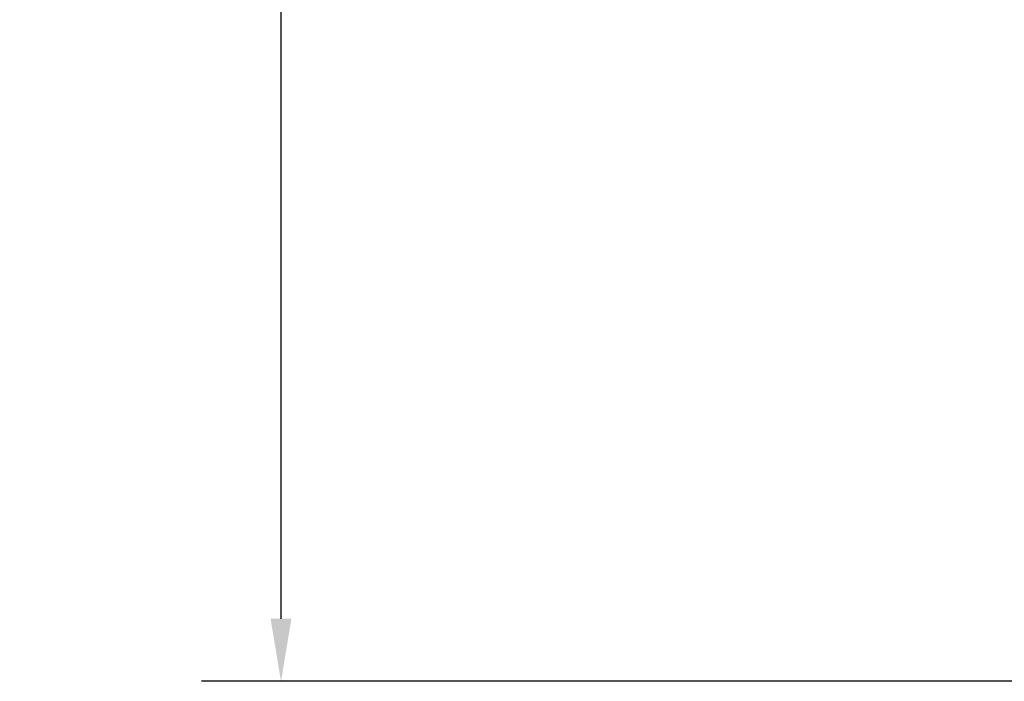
# Model space of a CAD drawing. Header units: inches. Extents: x 24 to 1128, y -74 to 748.
# Tile 99 of 256: x 350 to 399, y 482 to 515. Entities that reach past the tile are written whole.
import ezdxf

# ---------------------------------------------------------------- set-up
doc = ezdxf.new("R2010")
doc.units = ezdxf.units.IN
doc.header["$LTSCALE"] = 32
doc.header["$MEASUREMENT"] = 0
doc.layers.add('Dimension (ANSI)', color=7, linetype='Continuous', lineweight=25)
doc.styles.add('Note Text (ANSI)', font='tahoma.ttf')
doc.dimstyles.new('Architectural (ANSI)', dxfattribs={"dimscale": 32, "dimtxt": 0.125, "dimasz": 0.098425, "dimexe": 0.125, "dimexo": 0.0625, "dimgap": 0.031496, "dimtad": 0, "dimtih": 1, "dimtoh": 1, "dimdec": 4, "dimrnd": 1e-08, "dimzin": 3, "dimdsep": 46, "dimlunit": 4, "dimtxsty": 'Note Text (ANSI)', "dimcen": 0.09, "dimdle": 0.393701, "dimclrd": 256, "dimclre": 256, "dimclrt": 256, "dimadec": 0, "dimazin": 3, "dimtfac": 0.96, "dimtofl": 0, "dimtmove": 0, "dimatfit": 3, "dimfxl": 1, "dimfrac": 2, "dimtolj": 1, "dimtzin": 12, "dimlwd": -1, "dimlwe": -1, "dimarcsym": 0})

# ---------------------------------------------------------------- blocks, each defined once
blk = doc.blocks.new('*D22')
at = {"layer": 'Defpoints', "color": 0, "transparency": 16777216}
for p in [(449.636, 707.273), (363.012, 481.711), (485.539, 481.711)]:
    blk.add_point(p, dxfattribs=at)
at = {"layer": 'Dimension (ANSI)', "transparency": 16777216}
for p, q in [((447.636, 707.273), (359.012, 707.273)), ((363.012, 704.123), (363.012, 605.025)), ((363.012, 484.861), (363.012, 597.959)), ((483.539, 481.711), (359.012, 481.711))]:
    blk.add_line(p, q, dxfattribs=at)
for points in [[(362.488, 704.123), (363.537, 704.123), (363.012, 707.273)], [(362.488, 484.861), (363.537, 484.861), (363.012, 481.711)]]:
    blk.add_solid(points, dxfattribs=at)
at = {"layer": 'Dimension (ANSI)', "transparency": 16777216, "insert": (349.864, 604.017), "char_height": 4, "attachment_point": 1, "style": 'Note Text (ANSI)'}
blk.add_mtext('\\A1;18\'-9 9/16"', dxfattribs=at)

msp = doc.modelspace()

# ---------------------------------------------------------------- dimensions: what is measured, and where the dimension line sits
at = {"layer": 'Dimension (ANSI)'}
dim = msp.add_linear_dim(base=(363.01247, 481.71141), p1=(449.63555, 707.27291), p2=(485.53905, 481.71141), angle=270, dimstyle='Architectural (ANSI)', override={"dimgap": 0.031496, "dimdec": 4, "dimlfac": 1, "dimtol": 0, "dimlim": 0, "dimtp": 0, "dimtm": 0, "dimtdec": 2, "dimatfit": 1}, dxfattribs=at)
dim.commit()
dim.dimension.update_dxf_attribs({"geometry": '*D22', "text_midpoint": (363.01247, 601.49216), "dimtype": 160})

doc.saveas('drawing.dxf')
